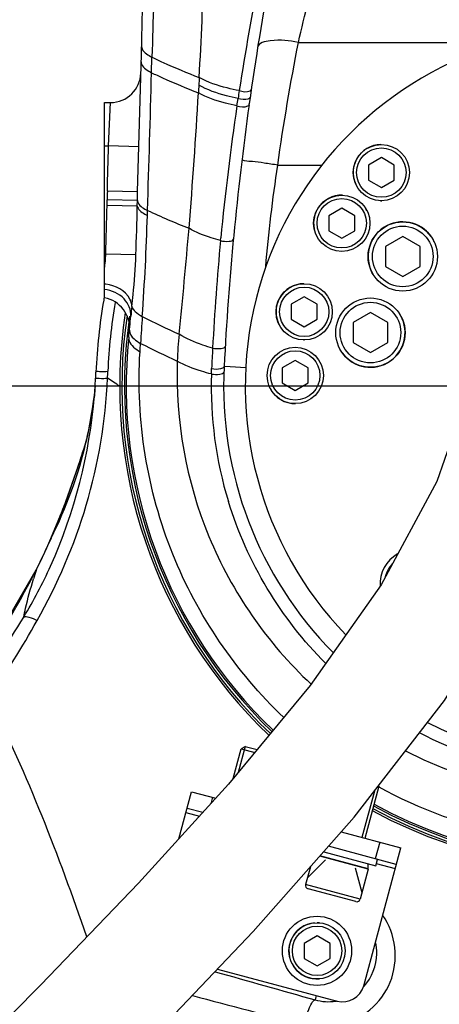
# Model space of a CAD drawing. Header units: millimetres. Extents: x 0 to 11890, y 0 to 8410.
# Tile 104 of 137: x 7157 to 7254, y 5561 to 5788. Entities that reach past the tile are written whole.
import ezdxf

# ---------------------------------------------------------------- set-up
doc = ezdxf.new("R2010")
doc.units = ezdxf.units.MM
doc.header["$LTSCALE"] = 653.95
doc.linetypes.add('CENTER', pattern=[0.6, 0.375, -0.075, 0.075, -0.075])
doc.layers.get('0').update_dxf_attribs({"linetype": 'CONTINUOUS'})
for name, color, linetype in [('204102000001_DXF_AXIS', 7, 'CONTINUOUS'), ('304103000010DXF_CONTINUOUS_LINE', 7, 'CONTINUOUS'), ('304103000012DXF_CONTINUOUS_LINE', 7, 'CONTINUOUS'), ('304105000134DXF_CONTINUOUS_LINE', 7, 'CONTINUOUS'), ('304301000074DXF_CONTINUOUS_LINE', 7, 'CONTINUOUS'), ('501023000011DXF_CONTINUOUS_LINE', 7, 'CONTINUOUS'), ('501023000049DXF_CONTINUOUS_LINE', 7, 'CONTINUOUS'), ('501023000084DXF_CONTINUOUS_LINE', 7, 'CONTINUOUS'), ('504001000008DXF_CONTINUOUS_LINE', 7, 'CONTINUOUS'), ('604006000004DXF_CONTINUOUS_LINE', 7, 'CONTINUOUS'), ('604006000005DXF_CONTINUOUS_LINE', 7, 'CONTINUOUS'), ('604007000001DXF_CONTINUOUS_LINE', 7, 'CONTINUOUS'), ('626001000001DXF_CONTINUOUS_LINE', 7, 'CONTINUOUS'), ('QJR6-2000HBUDXF_CONTINUOUS_LINE', 7, 'CONTINUOUS'), ('ZUIDAYUNDONGDXF_CONTINUOUS_LINE', 7, 'CONTINUOUS'), ('ZUIDAYUNDONGFANWEIDXF_DIMENSION', 7, 'CONTINUOUS')]:
    doc.layers.add(name, color=color, linetype=linetype)
doc.styles.get("Standard").update_dxf_attribs({"font": 'txt', "width": 0.7})
doc.dimstyles.new('DIMSTYLE_13', dxfattribs={"dimtxt": 120, "dimasz": 60, "dimexe": 1, "dimexo": 0, "dimgap": 3, "dimtad": 0, "dimtih": 1, "dimtoh": 1, "dimdec": 0, "dimdsep": 46, "dimtxsty": 'Standard', "dimblk": '_FILLED', "dimblk1": '_FILLED', "dimblk2": '_FILLED', "dimcen": 0.09, "dimclrt": 5, "dimazin": 2, "dimtp": 0.8, "dimtm": 0.8, "dimtfac": 1, "dimtdec": 0, "dimtofl": 0, "dimtmove": 0, "dimatfit": 3, "dimldrblk": '_FILLED', "dimfxl": 0, "dimtolj": 1, "dimarcsym": 0})
doc.dimstyles.new('DIMSTYLE_3', dxfattribs={"dimtxt": 120, "dimasz": 60, "dimexe": 1, "dimexo": 0, "dimgap": 3, "dimtad": 1, "dimdsep": 46, "dimtxsty": 'Standard', "dimblk": '_FILLED', "dimblk1": '_FILLED', "dimblk2": '_FILLED', "dimcen": 0.09, "dimclrt": 5, "dimazin": 2, "dimtp": 0.5, "dimtm": 0.5, "dimtfac": 1, "dimtofl": 0, "dimtmove": 0, "dimatfit": 3, "dimldrblk": '_FILLED', "dimfxl": 0, "dimtolj": 1, "dimarcsym": 0})
doc.dimstyles.new('DIMSTYLE_4', dxfattribs={"dimtxt": 120, "dimasz": 60, "dimexe": 1, "dimexo": 0, "dimgap": 3, "dimtad": 1, "dimdsep": 46, "dimtxsty": 'Standard', "dimblk": '_FILLED', "dimblk1": '_FILLED', "dimblk2": '_FILLED', "dimcen": 0.09, "dimclrt": 5, "dimazin": 2, "dimtp": 0.8, "dimtm": 0.8, "dimtfac": 1, "dimtofl": 0, "dimtmove": 0, "dimatfit": 3, "dimldrblk": '_FILLED', "dimfxl": 0, "dimtolj": 1, "dimarcsym": 0})
doc.dimstyles.new('DIMSTYLE_5', dxfattribs={"dimtxt": 120, "dimasz": 60, "dimexe": 1, "dimexo": 0, "dimgap": 3, "dimtad": 1, "dimdec": 0, "dimdsep": 46, "dimtxsty": 'Standard', "dimblk": '_FILLED', "dimblk1": '_FILLED', "dimblk2": '_FILLED', "dimcen": 0.09, "dimclrt": 5, "dimazin": 2, "dimtp": 1.2, "dimtm": 1.2, "dimtfac": 1, "dimtdec": 0, "dimtofl": 0, "dimtmove": 0, "dimatfit": 3, "dimldrblk": '_FILLED', "dimfxl": 0, "dimtolj": 1, "dimarcsym": 0})
doc.dimstyles.new('DIMSTYLE_9', dxfattribs={"dimtxt": 120, "dimasz": 60, "dimexe": 1, "dimexo": 0, "dimgap": 3, "dimtad": 0, "dimtih": 1, "dimtoh": 1, "dimdec": 0, "dimdsep": 46, "dimtxsty": 'Standard', "dimblk": '_FILLED', "dimblk1": '_FILLED', "dimblk2": '_FILLED', "dimcen": 0.09, "dimclrt": 5, "dimazin": 2, "dimtp": 2, "dimtm": 2, "dimtfac": 1, "dimtdec": 0, "dimtofl": 0, "dimtmove": 0, "dimatfit": 3, "dimldrblk": '_FILLED', "dimfxl": 0, "dimtolj": 1, "dimarcsym": 0})

# ---------------------------------------------------------------- blocks, each defined once
blk = doc.blocks.new('_FILLED')
at = {"color": 0, "linetype": 'ByBlock'}
blk.add_solid([(0, 0), (-1, 0.1667), (-1, -0.1667)], dxfattribs=at)
blk = doc.blocks.new('*D3')
at = {"layer": 'ZUIDAYUNDONGFANWEIDXF_DIMENSION', "color": 2, "linetype": 'Continuous'}
for p, q in [((7101.47, 5463.74), (7101.47, 6937.27)), ((7291.47, 6503.74), (7291.47, 6937.27)), ((7101.47, 6927.27), (6805.23, 6927.27)), ((6805.23, 6927.27), (7196.47, 6927.27)), ((7411.47, 6927.27), (7196.47, 6927.27)), ((7291.47, 6927.27), (7411.47, 6927.27))]:
    blk.add_line(p, q, dxfattribs=at)
at = {"layer": 'ZUIDAYUNDONGFANWEIDXF_DIMENSION', "color": 2, "linetype": 'Continuous', "xscale": 60, "yscale": 60, "zscale": 60}
blk.add_blockref('_FILLED', (7101.47, 6927.27), dxfattribs=at)
at = {"layer": 'ZUIDAYUNDONGFANWEIDXF_DIMENSION', "color": 2, "linetype": 'Continuous', "xscale": 60, "yscale": 60, "zscale": 60, "rotation": 180}
blk.add_blockref('_FILLED', (7291.47, 6927.27), dxfattribs=at)
blk = doc.blocks.new('*D5')
at = {"layer": 'ZUIDAYUNDONGFANWEIDXF_DIMENSION', "color": 2, "linetype": 'Continuous'}
for p, q in [((7251.47, 6463.74), (6581.29, 6463.74)), ((6591.29, 6463.74), (6591.29, 6083.74)), ((6591.29, 5703.74), (6591.29, 6083.74)), ((7251.47, 5703.74), (6581.29, 5703.74))]:
    blk.add_line(p, q, dxfattribs=at)
at = {"layer": 'ZUIDAYUNDONGFANWEIDXF_DIMENSION', "color": 2, "linetype": 'Continuous', "xscale": 60, "yscale": 60, "zscale": 60}
for p, rotation in [((6591.29, 6463.74), 90), ((6591.29, 5703.74), 270)]:
    blk.add_blockref('_FILLED', p, dxfattribs=dict(at, rotation=rotation))
blk = doc.blocks.new('*D6')
at = {"layer": 'ZUIDAYUNDONGFANWEIDXF_DIMENSION', "color": 2, "linetype": 'Continuous'}
for p, q in [((7251.47, 5703.74), (6581.29, 5703.74)), ((6591.29, 5703.74), (6591.29, 5476.24)), ((6591.29, 5248.74), (6591.29, 5476.24)), ((6969.62, 5248.74), (6581.29, 5248.74))]:
    blk.add_line(p, q, dxfattribs=at)
at = {"layer": 'ZUIDAYUNDONGFANWEIDXF_DIMENSION', "color": 2, "linetype": 'Continuous', "xscale": 60, "yscale": 60, "zscale": 60}
for p, rotation in [((6591.29, 5703.74), 90), ((6591.29, 5248.74), 270)]:
    blk.add_blockref('_FILLED', p, dxfattribs=dict(at, rotation=rotation))
blk = doc.blocks.new('*D7')
at = {"layer": 'ZUIDAYUNDONGFANWEIDXF_DIMENSION', "color": 2, "linetype": 'Continuous'}
for p, q in [((7880.46, 6795.21), (6197.14, 6795.21)), ((6207.14, 6795.21), (6207.14, 6021.97)), ((6207.14, 5248.74), (6207.14, 6021.97)), ((6969.62, 5248.74), (6197.14, 5248.74))]:
    blk.add_line(p, q, dxfattribs=at)
at = {"layer": 'ZUIDAYUNDONGFANWEIDXF_DIMENSION', "color": 2, "linetype": 'Continuous', "xscale": 60, "yscale": 60, "zscale": 60}
for p, rotation in [((6207.14, 6795.21), 90), ((6207.14, 5248.74), 270)]:
    blk.add_blockref('_FILLED', p, dxfattribs=dict(at, rotation=rotation))
blk = doc.blocks.new('*D12')
at = {"layer": 'ZUIDAYUNDONGFANWEIDXF_DIMENSION', "color": 2, "linetype": 'Continuous'}
blk.add_line((9115.81, 5703.74), (9115.81, 3720.99), dxfattribs=at)
blk = doc.blocks.new('*D23')
at = {"layer": 'ZUIDAYUNDONGFANWEIDXF_DIMENSION', "color": 2, "linetype": 'Continuous'}
blk.add_line((7640.79, 5703.74), (7640.79, 3720.99), dxfattribs=at)

msp = doc.modelspace()

# ---------------------------------------------------------------- linework, layer by layer
at = {"layer": '204102000001_DXF_AXIS', "color": 7, "linetype": 'CENTER'}
msp.add_line((7291.466, 5703.735), (7251.466, 5703.735), dxfattribs=at)
at = {"layer": '304103000010DXF_CONTINUOUS_LINE', "color": 7, "linetype": 'Continuous'}
for p, q in [((7174.319, 5703.863), (7174.414, 5705.427)), ((7174.314, 5703.792), (7174.319, 5703.863)), ((7174.11, 5701.624), (7174.112, 5701.647)), ((7172.228, 5691.053), (7172.173, 5690.877)), ((7172.017, 5690.44), (7171.852, 5689.842))]:
    msp.add_line(p, q, dxfattribs=at)
at = {"layer": '304103000010DXF_CONTINUOUS_LINE', "color": 9, "linetype": 'Continuous'}
for p, q in [((7174.302, 5703.647), (7174.314, 5703.792)), ((7174.304, 5703.647), (7174.314, 5703.792)), ((7171.887, 5689.963), (7171.602, 5689.065)), ((7167.083, 5676.011), (7166.912, 5675.556)), ((7167.099, 5676.004), (7166.927, 5675.55)), ((7164.103, 5668.61), (7164.012, 5668.455)), ((7164.102, 5668.609), (7164.03, 5668.446)), ((7164.102, 5668.609), (7164.031, 5668.445)), ((7160.722, 5661.405), (7160.595, 5661.225)), ((7160.722, 5661.406), (7160.616, 5661.214)), ((7160.722, 5661.406), (7160.623, 5661.211)), ((7160.653, 5661.2), (7160.722, 5661.406)), ((7225.366, 5563.049), (7225.096, 5562.04))]:
    msp.add_line(p, q, dxfattribs=at)
at = {"layer": '304103000010DXF_CONTINUOUS_LINE', "color": 7, "linetype": 'Continuous'}
for points in [[(7174.319, 5703.863), (7174.248, 5702.956), (7174.112, 5701.647)], [(7174.11, 5701.624), (7174.008, 5700.803), (7173.488, 5697.295), (7172.942, 5694.377), (7172.428, 5692.064), (7172.017, 5690.44)], [(7172.229, 5691.055), (7170.32, 5685.119), (7166.984, 5675.731), (7164.011, 5668.454)], [(7164.012, 5668.455), (7163.052, 5666.311), (7161.571, 5663.181), (7160.595, 5661.225)], [(7160.595, 5661.225), (7148.791, 5641.03), (7134.884, 5622.579), (7120.997, 5607.818)]]:
    msp.add_lwpolyline(points, dxfattribs=at)
for centre, radius, start, end in [((7291.466, 5703.735), 111.5, 241.51962, 32.65783), ((7300.459, 5701.821), 126.075, 170.03431, 177.64617), ((7295.346, 5702.592), 120.906, 169.73189, 169.9748), ((7291.466, 5703.735), 111.5, 171.25016, 226.26042), ((7049.085, 5712.28), 125.516, 356.87038, 357.58861)]:
    msp.add_arc(centre, radius, start, end, dxfattribs=at)
at = {"layer": '304103000010DXF_CONTINUOUS_LINE', "color": 9, "linetype": 'Continuous'}
for centre, radius, start, end in [((7299.764, 5702.253), 122.622, 170.21024, 177.70147), ((7049.832, 5712.399), 127.515, 356.92598, 357.65017), ((7112.833, 5605.824), 118.685, 55.55305, 57.17751), ((7049.573, 5712.257), 125.028, 355.13025, 355.65132), ((7049.641, 5712.252), 124.96, 355.65133, 356.05136), ((7077.349, 5713.128), 97.442, 346.91317, 353.21997), ((7074.18, 5713.986), 100.723, 333.2228, 346.84539), ((6843.439, 5793.385), 344.346, 341.93081, 342.36513), ((6881.645, 5780.936), 304.163, 341.58246, 341.92799), ((7012.496, 5734.336), 165.241, 336.56243, 339.16015), ((7038.907, 5722.962), 136.484, 333.1915, 336.45719), ((6981.188, 5752.593), 201.363, 326.6497, 333.01141), ((7210.972, 5644.459), 53.031, 161.59789, 163.78289), ((6954.983, 5774.258), 237.64, 323.42939, 328.5959), ((9110.904, 12310.453), 7006.95, 254.1909821, 254.387265), ((7228.185, 5572.78), 11.161, 316.3255, 317.40391), ((9810.66, 15367.881), 10147.278, 255.0725261, 255.2230301), ((7228.17, 5572.79), 11.179, 278.74984, 280.44868)]:
    msp.add_arc(centre, radius, start, end, dxfattribs=at)
for points, knots in [([(7174.49, 5706.999), (7174.472, 5707.266), (7175.993, 5707.026), (7176.586, 5707.193), (7177.24, 5707.171)], [0, 0, 0, 0, 0.2899378, 1, 1, 1, 1]), ([(7160.885, 5649.628), (7165.629, 5658.043), (7173.471, 5676.164), (7176.695, 5695.677), (7177.164, 5705.561)], [0, 0, 0, 0, 0.4939931, 1, 1, 1, 1]), ([(7174.414, 5705.427), (7174.414, 5705.696), (7175.9, 5705.429), (7176.512, 5705.591), (7177.164, 5705.561)], [0, 0, 0, 0, 0.2916713, 1, 1, 1, 1]), ([(7157.811, 5650.431), (7160.117, 5654.222), (7168.5, 5670.191), (7172.997, 5688.121), (7174.149, 5701.643)], [0, 0, 0, 0, 0.2464104, 1, 1, 1, 1]), ([(7157.811, 5650.431), (7157.943, 5651.105), (7158.559, 5654.083), (7159.393, 5657.01), (7160.052, 5659.269)], [0, 0, 0, 0, 0.2259696, 1, 1, 1, 1]), ([(7157.811, 5650.431), (7158.14, 5650.648), (7159.359, 5650.342), (7160.285, 5649.954), (7160.885, 5649.627)], [0, 0, 0, 0, 0.3656546, 1, 1, 1, 1]), ([(7230.851, 5556.164), (7235.796, 5557.391), (7245.194, 5565.028), (7243.737, 5577.335), (7240.73, 5581.546)], [0, 0, 0, 0, 0.4960866, 1, 1, 1, 1]), ([(7236.402, 5565.225), (7238.212, 5567.194), (7239.695, 5570.951), (7239.271, 5574.553), (7239.054, 5575.458)], [0, 0, 0, 0, 0.7417466, 1, 1, 1, 1]), ([(7222.524, 5556.214), (7222.83, 5557.595), (7223.413, 5559.517), (7224.322, 5561.314), (7224.85, 5562.043), (7225.096, 5562.04)], [0, 0, 0, 0, 0.6550361, 0.8862064, 1, 1, 1, 1])]:
    msp.add_open_spline(points, degree=3, knots=knots, dxfattribs=at)
for points in [[(7170.228, 5684.839), (7169.241, 5681.875), (7168.206, 5678.926), (7167.099, 5676.004)], [(7149.855, 5631.617), (7153.781, 5637.461), (7157.427, 5643.496), (7160.885, 5649.628)], [(7172.406, 5576.597), (7165.86, 5595.305), (7158.786, 5613.923), (7149.855, 5631.617)], [(7225.096, 5562.04), (7226.63, 5561.604), (7228.294, 5561.499), (7229.87, 5561.742)]]:
    msp.add_open_spline(points, degree=3, dxfattribs=at)
at = {"layer": '304103000012DXF_CONTINUOUS_LINE', "color": 9, "linetype": 'Continuous'}
for p, q in [((7221.236, 5783.132), (7266.533, 5783.132)), ((7187.322, 5776.122), (7187.422, 5779.698)), ((7187.332, 5776.117), (7187.412, 5779.703)), ((7177.397, 5759.235), (7177.851, 5769.235)), ((7207.048, 5768.473), (7207.306, 5770.201)), ((7176.466, 5759.235), (7177.397, 5759.235)), ((7184.394, 5759.048), (7177.397, 5759.235)), ((7216.469, 5754.795), (7226.665, 5754.795)), ((7184.114, 5748.591), (7177.116, 5748.78)), ((7184.062, 5746.59), (7184.099, 5748.037)), ((7177.037, 5745.495), (7177.065, 5746.752)), ((7184.033, 5745.343), (7177.037, 5745.495)), ((7184.062, 5746.59), (7177.065, 5746.752)), ((7184.033, 5745.343), (7184.062, 5746.59)), ((7186.36, 5743.166), (7186.395, 5744.321)), ((7203.261, 5737.369), (7203.319, 5737.973)), ((7203.261, 5737.369), (7203.322, 5737.973)), ((7176.466, 5734.235), (7176.761, 5734.235)), ((7183.71, 5734.051), (7176.761, 5734.235)), ((7205.448, 5708.186), (7204.083, 5708.256)), ((7209.076, 5707.998), (7205.448, 5708.186)), ((7239.754, 5611.21), (7239.602, 5611.294)), ((7239.768, 5611.233), (7239.617, 5611.319))]:
    msp.add_line(p, q, dxfattribs=at)
at = {"layer": '304103000012DXF_CONTINUOUS_LINE', "color": 7, "linetype": 'Continuous'}
for p, q in [((7176.466, 5724.126), (7176.466, 5769.235)), ((7176.466, 5769.235), (7177.851, 5769.235)), ((7209.851, 5768.73), (7209.879, 5768.931)), ((7184.099, 5748.037), (7184.114, 5748.591))]:
    msp.add_line(p, q, dxfattribs=at)
at = {"layer": '304103000012DXF_CONTINUOUS_LINE', "color": 9, "linetype": 'Continuous'}
msp.add_lwpolyline([(7201.144, 5706.555), (7201.158, 5706.965), (7201.176, 5707.389), (7201.195, 5707.825)], dxfattribs=at)
at = {"layer": '304103000012DXF_CONTINUOUS_LINE', "color": 7, "linetype": 'Continuous'}
for centre, radius, start, end in [((-92779.714, 8438.061), 100000, 358.45886138, 358.84793369), ((7903.148, 5672.088), 700, 166.922821, 172.047774), ((7291.466, 5703.735), 82.5, 107.57544, 224.06051), ((7177.851, 5776.235), 7, 270, 358.47459), ((7903.148, 5672.088), 700, 172.064383, 177.038269), ((7291.466, 5703.735), 110, 241.35966, 24.11041), ((7291.466, 5703.735), 87.5, 242.51625, 18.96173), ((7175.235, 5717.235), 7, 354.30528, 79.87547), ((6784.174, 5756.227), 400, 354.09235, 354.78696), ((7291.466, 5703.735), 110, 174.09235, 226.2506), ((7291.466, 5703.735), 87.5, 177.03827, 224.67819)]:
    msp.add_arc(centre, radius, start, end, dxfattribs=at)
at = {"layer": '304103000012DXF_CONTINUOUS_LINE', "color": 9, "linetype": 'Continuous'}
for centre, radius, start, end in [((12498.19, 5627.807), 5312.939, 178.086403, 178.361748), ((6135.662, 5834.101), 1064.311, 356.817807, 358.228753), ((7804.838, 5680.348), 604.25, 168.680988, 171.276127), ((-3879.705, 6082.578), 11071.27, 358.2491891, 358.4138308), ((7787.488, 5739.377), 590.229, 176.708216, 176.881057), ((5957.72, 5841.335), 1242.379, 355.331219, 356.777236), ((7789.479, 5682.761), 588.703, 171.281532, 171.458252), ((7803.925, 5680.025), 603.395, 171.570934, 174.488978), ((-92779.714, 8438.061), 99993, 358.45886138, 358.4648545), ((7801.874, 5731.938), 624.985, 178.455887, 178.641816), ((4909.4, 5795.418), 2268.186, 358.454302, 358.738819), ((6129.348, 5769.857), 1054.97, 358.054964, 358.668526), ((6621.581, 5759.969), 565.029, 355.92645, 358.29586), ((6100.583, 5830.82), 1099.131, 353.991096, 355.271295), ((7773.731, 5682.88), 573.067, 174.54401, 177.034585), ((7175.099, 5717.231), 10.211, 80.66104, 82.3098), ((7251.6, 5713.485), 69.376, 172.7709, 174.70798), ((7759.36, 5679.232), 575.611, 175.955431, 176.573801), ((7271.807, 5889.646), 190.633, 242.97349, 245.80433), ((7278.523, 5897.241), 206.157, 242.95235, 245.57093), ((7290.903, 5706.287), 97.688, 174.4353, 178.09272), ((8317.255, 5654.249), 1117.345, 177.010249, 177.251677), ((7292.115, 5703.686), 91.016, 178.1936, 196.99021)]:
    msp.add_arc(centre, radius, start, end, dxfattribs=at)
for points in [[(7221.236, 5783.132), (7222.682, 5789.484), (7224.432, 5795.764), (7225.909, 5802.109)], [(7216.469, 5754.795), (7217.784, 5764.283), (7219.446, 5773.722), (7221.236, 5783.132)], [(7198.332, 5775.02), (7198.3, 5774.436), (7198.266, 5773.852), (7198.233, 5773.268)], [(7207.306, 5770.201), (7208.055, 5769.991), (7208.895, 5769.875), (7209.639, 5770.104)], [(7213.698, 5731.274), (7214.4, 5739.137), (7215.289, 5746.989), (7216.469, 5754.795)], [(7186.396, 5744.32), (7189.542, 5742.846), (7192.744, 5741.487), (7195.976, 5740.212)], [(7176.466, 5730.941), (7176.618, 5732.033), (7176.711, 5733.134), (7176.761, 5734.235)], [(7182.764, 5722.165), (7182.849, 5721.703), (7183.178, 5721.299), (7183.519, 5720.977)], [(7183.519, 5720.977), (7184.01, 5720.516), (7184.591, 5720.153), (7185.183, 5719.831)], [(7182.211, 5716.647), (7182.136, 5715.894), (7182.732, 5715.154), (7183.302, 5714.657)], [(7183.302, 5714.657), (7183.753, 5714.263), (7184.259, 5713.931), (7184.778, 5713.632)], [(7184.655, 5711.698), (7184.696, 5712.343), (7184.736, 5712.987), (7184.777, 5713.632)], [(7192.219, 5664.939), (7186.315, 5679.582), (7183.651, 5695.941), (7184.655, 5711.698)], [(7227.536, 5639.716), (7217.264, 5650), (7209.334, 5663.194), (7205.071, 5677.091)], [(7217.859, 5627.248), (7206.837, 5637.708), (7197.9, 5650.846), (7192.219, 5664.939)]]:
    msp.add_open_spline(points, degree=3, dxfattribs=at)
for points, knots in [([(7185.012, 5782.193), (7185.007, 5781.991), (7185.372, 5780.805), (7186.556, 5780.172), (7187.422, 5779.698)], [0, 0, 0, 0, 0.1692776, 1, 1, 1, 1]), ([(7221.236, 5783.132), (7219.109, 5783.543), (7216.321, 5783.971), (7211.993, 5783.022), (7211.819, 5781.926)], [0, 0, 0, 0, 0.661166, 1, 1, 1, 1]), ([(7187.422, 5779.698), (7188.269, 5779.294), (7191.859, 5777.629), (7195.517, 5776.112), (7198.332, 5775.02)], [0, 0, 0, 0, 0.2370939, 1, 1, 1, 1]), ([(7184.917, 5778.622), (7184.912, 5778.42), (7185.274, 5777.232), (7186.456, 5776.596), (7187.322, 5776.121)], [0, 0, 0, 0, 0.1698701, 1, 1, 1, 1]), ([(7187.322, 5776.122), (7188.163, 5775.722), (7191.721, 5774.075), (7195.346, 5772.573), (7198.133, 5771.49)], [0, 0, 0, 0, 0.2373303, 1, 1, 1, 1]), ([(7207.579, 5771.997), (7206.653, 5772.171), (7203.486, 5772.866), (7200.333, 5773.87), (7198.332, 5775.02)], [0, 0, 0, 0, 0.2899703, 1, 1, 1, 1]), ([(7207.306, 5770.201), (7206.398, 5770.381), (7203.286, 5771.092), (7200.192, 5772.115), (7198.233, 5773.268)], [0, 0, 0, 0, 0.2893155, 1, 1, 1, 1]), ([(7207.048, 5768.474), (7206.157, 5768.651), (7203.099, 5769.352), (7200.062, 5770.36), (7198.133, 5771.49)], [0, 0, 0, 0, 0.2890415, 1, 1, 1, 1]), ([(7207.579, 5771.997), (7208.381, 5771.774), (7209.382, 5771.506), (7210.33, 5772.107), (7210.348, 5772.235)], [0, 0, 0, 0, 0.8657734, 1, 1, 1, 1]), ([(7209.639, 5770.104), (7209.752, 5770.139), (7209.937, 5770.209), (7210.082, 5770.375), (7210.093, 5770.453)], [0, 0, 0, 0, 0.5996925, 1, 1, 1, 1]), ([(7207.048, 5768.473), (7207.858, 5768.245), (7208.881, 5767.978), (7209.833, 5768.599), (7209.851, 5768.73)], [0, 0, 0, 0, 0.8641122, 1, 1, 1, 1]), ([(7216.469, 5754.795), (7215.415, 5754.954), (7213.523, 5755.184), (7210.767, 5755.714), (7209.458, 5755.528), (7208.196, 5756.007), (7208.17, 5755.795)], [0, 0, 0, 0, 0.3824983, 0.7066433, 0.9233457, 1, 1, 1, 1]), ([(7184.062, 5746.59), (7184.071, 5746.399), (7184.47, 5745.313), (7185.575, 5744.743), (7186.396, 5744.322)], [0, 0, 0, 0, 0.1715012, 1, 1, 1, 1]), ([(7184.033, 5745.343), (7184.049, 5745.158), (7184.48, 5744.115), (7185.555, 5743.571), (7186.36, 5743.166)], [0, 0, 0, 0, 0.1710599, 1, 1, 1, 1]), ([(7390.547, 5745.044), (7398.661, 5725.314), (7402.508, 5679.524), (7367.852, 5620.475), (7305.016, 5591.427), (7258.886, 5600.626), (7239.754, 5611.21)], [0, 0, 0, 0, 0.2470152, 0.494864, 0.7468393, 1, 1, 1, 1]), ([(7203.26, 5737.368), (7202.539, 5737.553), (7200.031, 5738.27), (7197.565, 5739.234), (7195.973, 5740.21)], [0, 0, 0, 0, 0.2849471, 1, 1, 1, 1]), ([(7203.261, 5737.369), (7203.892, 5737.197), (7204.736, 5737.116), (7206.193, 5737.311), (7206.228, 5737.682)], [0, 0, 0, 0, 0.6368923, 1, 1, 1, 1]), ([(7182.764, 5722.165), (7182.868, 5723.069), (7183.329, 5727.017), (7183.607, 5730.987), (7183.71, 5734.051)], [0, 0, 0, 0, 0.2289323, 1, 1, 1, 1]), ([(7377.063, 5732.586), (7382.608, 5716.203), (7384.022, 5679.159), (7354.855, 5631.736), (7303.264, 5608.114), (7265.195, 5615.238), (7249.2, 5623.705)], [0, 0, 0, 0, 0.2444348, 0.4906855, 0.7442424, 1, 1, 1, 1]), ([(7182.764, 5722.159), (7182.765, 5722.746), (7181.965, 5725.528), (7178.909, 5726.953), (7176.756, 5727.307)], [0, 0, 0, 0, 0.2120323, 1, 1, 1, 1]), ([(7182.52, 5719.883), (7182.65, 5721.316), (7181.227, 5724.575), (7178.118, 5725.86), (7176.466, 5726.089)], [0, 0, 0, 0, 0.4630231, 1, 1, 1, 1]), ([(7182.05, 5715.057), (7182.022, 5714.784), (7182.27, 5713.284), (7183.644, 5712.324), (7184.655, 5711.698)], [0, 0, 0, 0, 0.1875204, 1, 1, 1, 1]), ([(7201.431, 5712.527), (7200.664, 5712.741), (7197.987, 5713.569), (7195.362, 5714.668), (7193.675, 5715.76)], [0, 0, 0, 0, 0.2838704, 1, 1, 1, 1]), ([(7201.431, 5712.527), (7202.063, 5712.393), (7202.876, 5712.36), (7204.318, 5712.553), (7204.339, 5712.912)], [0, 0, 0, 0, 0.6427545, 1, 1, 1, 1]), ([(7193.263, 5709.541), (7192.789, 5695.829), (7197.795, 5667.779), (7214.074, 5644.381), (7224.17, 5634.946)], [0, 0, 0, 0, 0.498214, 1, 1, 1, 1]), ([(7201.144, 5706.555), (7200.37, 5706.745), (7197.659, 5707.486), (7194.993, 5708.503), (7193.263, 5709.541)], [0, 0, 0, 0, 0.2832405, 1, 1, 1, 1]), ([(7201.144, 5706.554), (7201.776, 5706.432), (7202.595, 5706.41), (7204.014, 5706.661), (7204.027, 5707.021)], [0, 0, 0, 0, 0.6414129, 1, 1, 1, 1]), ([(7201.195, 5707.825), (7201.89, 5707.681), (7202.802, 5707.636), (7203.658, 5707.883), (7203.81, 5707.961)], [0, 0, 0, 0, 0.8057254, 1, 1, 1, 1]), ([(7203.81, 5707.961), (7203.882, 5707.998), (7204.001, 5708.07), (7204.08, 5708.199), (7204.083, 5708.256)], [0, 0, 0, 0, 0.5871602, 1, 1, 1, 1]), ([(7245.985, 5619.541), (7260.826, 5611.834), (7295.126, 5604.058), (7344.875, 5619.044), (7380.68, 5655.837), (7389.538, 5688.87), (7389.718, 5705.045)], [0, 0, 0, 0, 0.253491, 0.5065432, 0.7547943, 1, 1, 1, 1])]:
    msp.add_open_spline(points, degree=3, knots=knots, dxfattribs=at)
at = {"layer": '304105000134DXF_CONTINUOUS_LINE', "color": 7, "linetype": 'Continuous'}
for p, q in [((7193.652, 5599.238), (7196.564, 5610.107)), ((7196.564, 5610.107), (7202.175, 5608.604)), ((7199.145, 5605.274), (7195.529, 5606.243)), ((7231.145, 5600.841), (7244.861, 5597.166)), ((7243.826, 5593.302), (7228.188, 5597.492)), ((7236.32, 5565.291), (7244.861, 5597.166)), ((7202.576, 5569.156), (7230.196, 5561.755))]:
    msp.add_line(p, q, dxfattribs=at)
at = {"layer": '304105000134DXF_CONTINUOUS_LINE', "color": 9, "linetype": 'Continuous'}
for p, q in [((7201.394, 5608.813), (7200.989, 5607.3)), ((7195.27, 5605.277), (7198.388, 5604.442)), ((7240.031, 5598.46), (7238.996, 5594.597)), ((7239.22, 5593.501), (7243.567, 5592.336))]:
    msp.add_line(p, q, dxfattribs=at)
at = {"layer": '304105000134DXF_CONTINUOUS_LINE', "color": 7, "linetype": 'Continuous'}
msp.add_arc((7231.49, 5566.585), 5, 255, 345, dxfattribs=at)
at = {"layer": '304301000074DXF_CONTINUOUS_LINE', "color": 7, "linetype": 'Continuous'}
for radius, start, end in [(111, 241.47837, 30.1046), (110.4, 241.39943, 28.5063), (111, 171.58042, 226.28658), (110.4, 171.56953, 226.26182)]:
    msp.add_arc((7291.466, 5703.735), radius, start, end, dxfattribs=at)
at = {"layer": '501023000011DXF_CONTINUOUS_LINE', "color": 7, "linetype": 'Continuous'}
for p, q in [((7240.393, 5756.52), (7237.393, 5754.788)), ((7237.393, 5754.788), (7237.393, 5751.324)), ((7243.393, 5754.788), (7240.393, 5756.52)), ((7243.393, 5751.324), (7243.393, 5754.788)), ((7237.393, 5751.324), (7240.393, 5749.592)), ((7240.393, 5749.592), (7243.393, 5751.324)), ((7231.254, 5744.824), (7228.254, 5743.091)), ((7234.254, 5743.091), (7231.254, 5744.824)), ((7228.254, 5743.091), (7228.254, 5739.627)), ((7234.254, 5739.627), (7234.254, 5743.091)), ((7228.254, 5739.627), (7231.254, 5737.895)), ((7231.254, 5737.895), (7234.254, 5739.627)), ((7222.575, 5724.376), (7219.575, 5722.644)), ((7225.575, 5722.644), (7222.575, 5724.376)), ((7219.575, 5722.644), (7219.575, 5719.18)), ((7225.575, 5719.18), (7225.575, 5722.644)), ((7219.575, 5719.18), (7222.575, 5717.447)), ((7222.575, 5717.447), (7225.575, 5719.18)), ((7220.509, 5709.677), (7217.509, 5707.945)), ((7223.509, 5707.945), (7220.509, 5709.677)), ((7217.509, 5707.945), (7217.509, 5704.481)), ((7223.509, 5704.481), (7223.509, 5707.945)), ((7217.509, 5704.481), (7220.509, 5702.749)), ((7220.509, 5702.749), (7223.509, 5704.481))]:
    msp.add_line(p, q, dxfattribs=at)
for centre in [(7240.393, 5753.056), (7231.254, 5741.359), (7222.575, 5720.912), (7220.509, 5706.213)]:
    msp.add_circle(centre, 6.5, dxfattribs=at)
at = {"layer": '501023000011DXF_CONTINUOUS_LINE', "color": 9, "linetype": 'Continuous'}
for centre in [(7240.393, 5753.056), (7231.254, 5741.359), (7222.575, 5720.912), (7220.509, 5706.213)]:
    msp.add_circle(centre, 5.7, dxfattribs=at)
at = {"layer": '501023000049DXF_CONTINUOUS_LINE', "color": 7, "linetype": 'Continuous'}
for p, q in [((7245.339, 5738.309), (7241.339, 5736)), ((7249.339, 5736), (7245.339, 5738.309)), ((7241.339, 5736), (7241.339, 5731.381)), ((7249.339, 5731.381), (7249.339, 5736)), ((7241.339, 5731.381), (7245.339, 5729.071)), ((7245.339, 5729.071), (7249.339, 5731.381)), ((7237.875, 5720.726), (7233.875, 5718.417)), ((7241.875, 5718.417), (7237.875, 5720.726)), ((7233.875, 5718.417), (7233.875, 5713.798)), ((7241.875, 5713.798), (7241.875, 5718.417)), ((7233.875, 5713.798), (7237.875, 5711.489)), ((7237.875, 5711.489), (7241.875, 5713.798))]:
    msp.add_line(p, q, dxfattribs=at)
for centre in [(7245.339, 5733.69), (7237.875, 5716.107)]:
    msp.add_circle(centre, 8, dxfattribs=at)
at = {"layer": '501023000049DXF_CONTINUOUS_LINE', "color": 9, "linetype": 'Continuous'}
for centre in [(7245.339, 5733.69), (7237.875, 5716.107)]:
    msp.add_circle(centre, 7, dxfattribs=at)
at = {"layer": '501023000084DXF_CONTINUOUS_LINE', "color": 2, "linetype": 'Continuous'}
for p, q in [((7208.942, 5620.56), (7207.318, 5614.501)), ((7238.79, 5610.25), (7235.926, 5599.56)), ((7227.505, 5594.363), (7223.317, 5590.175)), ((7234.341, 5592.531), (7235.874, 5586.81))]:
    msp.add_line(p, q, dxfattribs=at)
at = {"layer": '501023000084DXF_CONTINUOUS_LINE', "color": 7, "linetype": 'Continuous'}
for p, q in [((7208.99, 5620.547), (7208.01, 5619.981)), ((7208.942, 5620.56), (7211.715, 5619.817)), ((7206.169, 5613.112), (7208.01, 5619.981)), ((7208.01, 5619.981), (7211.154, 5619.139)), ((7236.65, 5599.366), (7239.886, 5611.44)), ((7237.331, 5592.247), (7226.193, 5595.232)), ((7224.01, 5592.759), (7222.911, 5588.657)), ((7237.331, 5592.247), (7235.468, 5585.293)), ((7234.488, 5584.727), (7223.476, 5587.678)), ((7225.54, 5576.82), (7222.54, 5575.087)), ((7222.54, 5575.087), (7222.54, 5571.623)), ((7228.54, 5575.087), (7225.54, 5576.82)), ((7228.54, 5571.623), (7228.54, 5575.087)), ((7222.54, 5571.623), (7225.54, 5569.891)), ((7225.54, 5569.891), (7228.54, 5571.623))]:
    msp.add_line(p, q, dxfattribs=at)
at = {"layer": '501023000084DXF_CONTINUOUS_LINE', "color": 9, "linetype": 'Continuous'}
msp.add_line((7235.468, 5585.293), (7222.911, 5588.657), dxfattribs=at)
at = {"layer": '501023000084DXF_CONTINUOUS_LINE', "color": 7, "linetype": 'Continuous'}
msp.add_circle((7225.54, 5573.355), 6.5, dxfattribs=at)
at = {"layer": '501023000084DXF_CONTINUOUS_LINE', "color": 9, "linetype": 'Continuous'}
msp.add_circle((7225.54, 5573.355), 5.7, dxfattribs=at)
at = {"layer": '501023000084DXF_CONTINUOUS_LINE', "color": 7, "linetype": 'Continuous'}
for centre, start, end in [((7223.683, 5588.45), 165, 255), ((7234.695, 5585.5), 255, 345)]:
    msp.add_arc(centre, 0.8, start, end, dxfattribs=at)
at = {"layer": '504001000008DXF_CONTINUOUS_LINE', "color": 7, "linetype": 'Continuous'}
for p, q in [((7227.08, 5596.237), (7239.091, 5593.018)), ((7239.091, 5593.018), (7239.479, 5594.467))]:
    msp.add_line(p, q, dxfattribs=at)
msp.add_circle((7225.54, 5573.355), 8, dxfattribs=at)
at = {"layer": '604006000004DXF_CONTINUOUS_LINE', "color": 7, "linetype": 'Continuous'}
for p, q in [((7237.342, 5592.288), (7226.224, 5595.267)), ((7237.342, 5592.288), (7237.336, 5593.488)), ((7237.181, 5592.288), (7237.342, 5592.288))]:
    msp.add_line(p, q, dxfattribs=at)
for centre, start, end in [((7240.393, 5753.056), 90.81076, 212.14841), ((7240.393, 5753.056), 27.15716, 30), ((7231.254, 5741.359), 88.45415, 207.15716), ((7240.393, 5753.056), 268.45415, 270.81076), ((7231.254, 5741.359), 27.15716, 32.14841), ((7222.575, 5720.912), 90.81076, 210), ((7222.575, 5720.912), 27.15716, 30), ((7222.575, 5720.912), 268.45415, 270.81076), ((7220.509, 5706.213), 207.15716, 270.81076), ((7225.54, 5573.355), 95.35775, 275.35775), ((7225.54, 5573.355), 84.64857, 90)]:
    msp.add_arc(centre, 6.5, start, end, dxfattribs=at)
at = {"layer": '604006000005DXF_CONTINUOUS_LINE', "color": 7, "linetype": 'Continuous'}
for centre, start, end in [((7245.339, 5733.69), 35.34631, 210), ((7245.339, 5733.69), 24.6606, 30), ((7237.875, 5716.107), 215.34631, 35.34631)]:
    msp.add_arc(centre, 8, start, end, dxfattribs=at)
at = {"layer": '604007000001DXF_CONTINUOUS_LINE', "color": 7, "linetype": 'Continuous'}
msp.add_arc((7248.099, 5658.037), 8, 119.59363, 183.08021, dxfattribs=at)
at = {"layer": '626001000001DXF_CONTINUOUS_LINE', "color": 7, "linetype": 'Continuous'}
msp.add_arc((7248.099, 5658.037), 7, 137.34763, 166.01049, dxfattribs=at)
at = {"layer": 'QJR6-2000HBUDXF_CONTINUOUS_LINE', "color": 7, "linetype": 'Continuous'}
for points in [[(7160.802, 5526.229), (7185.11, 5550.804), (7210.813, 5577.81), (7234.151, 5604.246), (7254.946, 5631.157), (7272.268, 5659.275), (7285.19, 5689.824), (7292.743, 5723.618), (7294.807, 5760.71), (7292.462, 5800.558), (7287.957, 5837.622)], [(7261.22, 5833.865), (7265.277, 5801.164), (7267.696, 5766.424), (7266.857, 5735.055), (7262.096, 5707.095), (7253.184, 5681.732), (7240.316, 5657.887), (7223.991, 5634.66), (7205.095, 5611.812), (7184.309, 5588.97), (7161.725, 5565.512), (7141.709, 5545.32)]]:
    msp.add_lwpolyline(points, dxfattribs=at)
at = {"layer": 'ZUIDAYUNDONGDXF_CONTINUOUS_LINE', "color": 2, "linetype": 'Continuous'}
msp.add_arc((7291.466, 5703.735), 1824.344, 295, 180, dxfattribs=at)

# ---------------------------------------------------------------- dimensions: what is measured, and where the dimension line sits
at = {"layer": 'ZUIDAYUNDONGFANWEIDXF_DIMENSION', "color": 2, "linetype": 'Continuous'}
for base, p1, p2, angle, dimstyle, picture, middle in [((7101.466, 6927.267), (7291.466, 6503.735), (7101.466, 5463.735), 180, 'DIMSTYLE_3', '*D3', (6805.226, 6927.267)), ((6207.143, 6795.206), (6969.618, 5248.735), (7880.459, 6795.206), 90, 'DIMSTYLE_5', '*D7', (6207.143, 5853.97)), ((6591.29, 5703.735), (7251.466, 6463.735), (7251.466, 5703.735), 270, 'DIMSTYLE_4', '*D5', (6591.29, 5957.735)), ((6591.29, 5248.735), (7251.466, 5703.735), (6969.618, 5248.735), 270, 'DIMSTYLE_4', '*D6', (6591.29, 5350.235))]:
    dim = msp.add_linear_dim(base=base, p1=p1, p2=p2, angle=angle, dimstyle=dimstyle, dxfattribs=at)
    dim.commit()
    dim.dimension.update_dxf_attribs({"geometry": picture, "text_midpoint": middle, "dimtype": 160})
for feature_location, dimstyle, override, picture, middle in [((9115.81, 5703.735), 'DIMSTYLE_9', {"dimgap": 29.999919, "dimtad": 1, "dimtih": 0, "dimtoh": 0}, '*D12', (9085.81, 3324.985)), ((7640.792, 5703.735), 'DIMSTYLE_13', {"dimgap": 29.999895, "dimtad": 1, "dimtih": 0, "dimtoh": 0}, '*D23', (7610.792, 3408.985))]:
    dim = msp.add_ordinate_dim(feature_location=feature_location, offset=(0, -1982.75), dtype=1, origin=(7101.466, 5703.735), dimstyle=dimstyle, override=override, dxfattribs=at)
    dim.commit()
    dim.dimension.update_dxf_attribs({"geometry": picture, "text_midpoint": middle})

doc.saveas('drawing.dxf')
